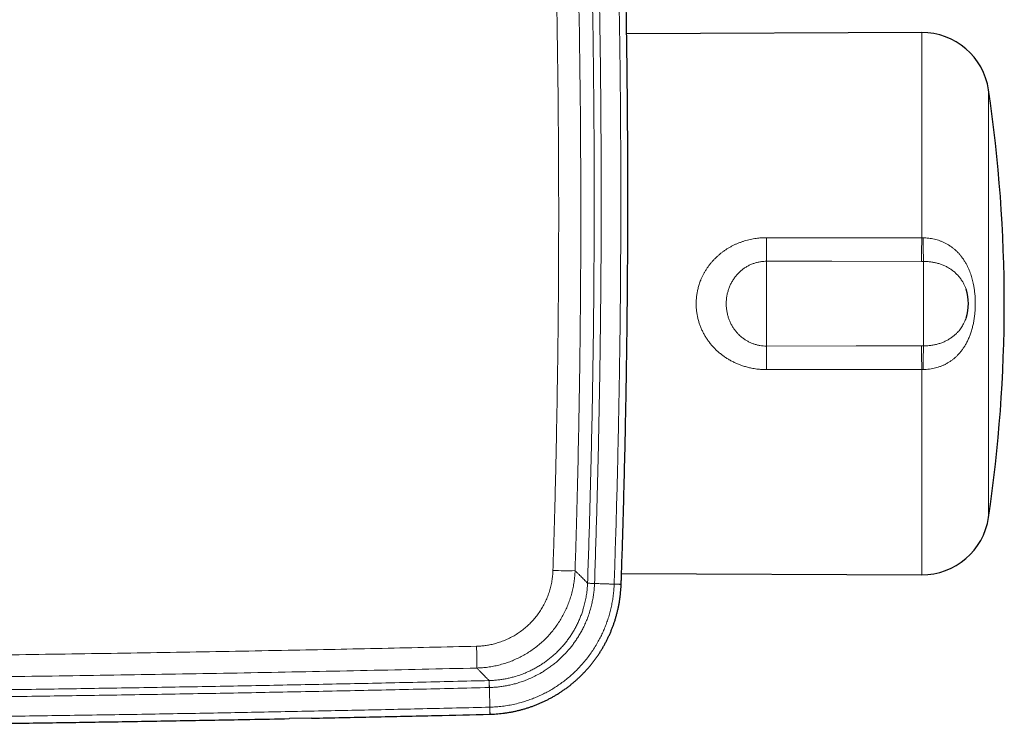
# Model space of a CAD drawing. Header units: millimetres. Extents: x 8 to 830, y 12 to 1725.
# Tile 16 of 256: x 501 to 589, y 751 to 814. Entities that reach past the tile are written whole.
import ezdxf

# ---------------------------------------------------------------- set-up
doc = ezdxf.new("R2010")
doc.units = ezdxf.units.MM

msp = doc.modelspace()

# ---------------------------------------------------------------- linework, layer by layer
at = {"color": 7, "linetype": 'Continuous', "lineweight": 30}
for p, q in [((581.535, 812.642), (555.233, 812.528)), ((554.775, 764.416), (581.535, 764.299)), ((554.742, 763.446), (554.743, 763.456)), ((527.156, 751.524), (525.165, 751.483)), ((543.042, 751.876), (543.053, 751.876))]:
    msp.add_line(p, q, dxfattribs=at)
at = {"color": 8, "linetype": 'Continuous', "lineweight": 0}
for p, q in [((581.535, 794.333), (581.535, 812.642)), ((587.496, 807.522), (587.496, 769.42)), ((567.713, 794.353), (581.535, 794.333)), ((581.535, 794.333), (581.653, 794.334)), ((567.7, 792.25), (567.7, 784.691)), ((581.7, 792.237), (581.522, 792.237)), ((581.7, 792.237), (581.7, 784.705)), ((581.522, 784.705), (581.7, 784.705)), ((581.535, 782.608), (567.713, 782.589)), ((581.653, 782.608), (581.535, 782.608)), ((581.535, 764.299), (581.535, 782.608)), ((551.744, 763.551), (551.745, 763.56)), ((551.745, 763.56), (552.367, 763.539)), ((554.116, 763.478), (554.743, 763.456)), ((542.969, 754.875), (542.984, 754.253)), ((542.969, 754.875), (542.979, 754.875)), ((543.027, 752.503), (543.042, 751.876))]:
    msp.add_line(p, q, dxfattribs=at)
at = {"color": 8, "linetype": 'Continuous', "lineweight": 0, "flags": 128}
for points in [[(581.522, 792.237), (573.522, 792.245), (567.7, 792.25)], [(567.7, 784.691), (575.699, 784.699), (581.522, 784.705)], [(551.744, 763.551), (551.75, 763.551), (551.764, 763.55), (551.786, 763.549), (551.816, 763.548), (551.854, 763.547), (551.898, 763.545), (551.95, 763.543), (552.008, 763.541), (552.071, 763.539), (552.139, 763.537), (552.212, 763.534), (552.288, 763.531), (552.366, 763.528)], [(554.116, 763.468), (554.197, 763.465), (554.275, 763.462), (554.35, 763.46), (554.42, 763.457), (554.485, 763.455), (554.544, 763.453), (554.596, 763.451), (554.641, 763.449), (554.678, 763.448), (554.707, 763.447), (554.728, 763.446), (554.74, 763.446), (554.743, 763.446)], [(542.979, 754.875), (542.979, 754.87), (542.979, 754.856), (542.98, 754.834), (542.98, 754.804), (542.981, 754.766), (542.983, 754.721), (542.984, 754.67), (542.985, 754.612), (542.987, 754.549), (542.989, 754.48), (542.991, 754.408), (542.992, 754.332), (542.994, 754.253)], [(543.037, 752.503), (543.039, 752.422), (543.041, 752.344), (543.043, 752.269), (543.044, 752.199), (543.046, 752.134), (543.048, 752.075), (543.049, 752.023), (543.05, 751.978), (543.051, 751.94), (543.052, 751.911), (543.052, 751.891), (543.053, 751.879), (543.053, 751.876)]]:
    msp.add_lwpolyline(points, dxfattribs=at)
at = {"color": 7, "linetype": 'Continuous', "lineweight": 30}
for centre, radius, start, end in [((581.561, 806.642), 6, 8.42681, 90.25), ((458.9, 788.471), 130, 351.57319, 8.42681), ((581.7, 788.471), 4, 341.30842, 18.7244), ((581.561, 770.299), 6, 269.75, 351.57319)]:
    msp.add_arc(centre, radius, start, end, dxfattribs=at)
at = {"color": 8, "linetype": 'Continuous', "lineweight": 0}
for centre, radius, start, end in [((351.276, 794.649), 216.437, 359.36499, 359.92164), ((361.348, 794.659), 220.186, 359.3695, 359.91511), ((644.014, 794.66), 62.361, 180.2997, 182.22682), ((351.266, 782.293), 216.447, 0.07836, 0.63499), ((361.348, 782.282), 220.186, 0.08489, 0.6305), ((644.014, 782.282), 62.361, 177.77317, 179.7003), ((549.818, 786.144), 21.482, 266.91731, 272.17891), ((485.751, 756.212), 56.125, 359.77425, 1.75817)]:
    msp.add_arc(centre, radius, start, end, dxfattribs=at)
for points, knots in [([(554.116, 763.478), (554.147, 764.413), (554.215, 766.414), (554.307, 769.481), (554.393, 772.679), (554.469, 775.878), (554.534, 779.077), (554.59, 782.276), (554.635, 785.476), (554.67, 788.676), (554.694, 791.876), (554.709, 795.075), (554.714, 799.107), (554.699, 803.972), (554.648, 809.669), (554.565, 815.366), (554.468, 820.164), (554.372, 824.064), (554.289, 827.067), (554.198, 830.069), (554.129, 832.07), (554.095, 833.071)], [0, 0, 0, 0, 0.040319, 0.086283, 0.132247, 0.178213, 0.22418, 0.270152, 0.316124, 0.362097, 0.408071, 0.454035, 0.5, 0.581851, 0.663705, 0.745545, 0.827388, 0.87054, 0.913693, 0.956846, 1, 1, 1, 1]), ([(551.745, 763.56), (551.779, 764.588), (551.849, 766.645), (551.94, 769.729), (552.023, 772.814), (552.096, 775.899), (552.16, 778.985), (552.214, 782.071), (552.258, 785.157), (552.299, 788.812), (552.33, 793.037), (552.341, 797.299), (552.336, 801.028), (552.321, 804.225), (552.296, 807.421), (552.26, 810.617), (552.215, 813.813), (552.159, 817.01), (552.092, 820.206), (552.016, 823.402), (551.929, 826.598), (551.833, 829.793), (551.76, 831.922), (551.724, 832.987)], [0, 0, 0, 0, 0.044438, 0.088878, 0.133317, 0.17776, 0.222203, 0.266649, 0.311095, 0.355542, 0.424588, 0.493633, 0.539665, 0.585694, 0.631725, 0.677756, 0.72379, 0.769825, 0.815862, 0.861901, 0.907941, 0.95397, 1, 1, 1, 1]), ([(552.345, 833.009), (552.382, 831.943), (552.455, 829.813), (552.551, 826.616), (552.638, 823.418), (552.714, 820.221), (552.781, 817.023), (552.837, 813.825), (552.882, 810.627), (552.918, 807.428), (552.943, 804.229), (552.958, 801.03), (552.963, 797.832), (552.957, 794.633), (552.941, 791.435), (552.915, 788.274), (552.88, 785.149), (552.836, 782.062), (552.782, 778.974), (552.718, 775.887), (552.645, 772.8), (552.562, 769.712), (552.47, 766.625), (552.401, 764.568), (552.367, 763.539)], [0, 0, 0, 0, 0.04603, 0.092059, 0.13809, 0.18412, 0.230153, 0.276186, 0.322221, 0.368257, 0.414296, 0.460335, 0.506365, 0.552395, 0.598426, 0.644458, 0.688897, 0.733336, 0.777777, 0.822219, 0.866663, 0.911107, 0.955554, 1, 1, 1, 1]), ([(548.662, 764.693), (548.719, 766.552), (548.832, 770.269), (548.961, 775.847), (549.062, 781.425), (549.131, 787.005), (549.169, 792.585), (549.175, 798.165), (549.151, 803.744), (549.095, 809.326), (549.009, 814.912), (548.89, 820.501), (548.742, 826.09), (548.617, 829.816), (548.555, 831.678)], [0, 0, 0, 0, 0.083277, 0.166555, 0.249833, 0.333109, 0.416413, 0.499716, 0.582968, 0.666219, 0.749663, 0.833109, 0.916555, 1, 1, 1, 1]), ([(550.527, 831.782), (550.582, 830.153), (550.692, 826.894), (550.826, 822.005), (550.939, 817.115), (551.025, 812.302), (551.088, 807.567), (551.128, 802.909), (551.147, 798.25), (551.143, 793.589), (551.118, 788.928), (551.072, 784.266), (551.003, 779.603), (550.913, 774.939), (550.795, 769.964), (550.691, 766.543), (550.635, 764.677)], [0, 0, 0, 0, 0.072868, 0.145737, 0.218606, 0.291473, 0.360878, 0.430283, 0.499688, 0.569134, 0.638581, 0.708028, 0.777535, 0.847042, 0.916548, 1, 1, 1, 1]), ([(567.713, 782.589), (567.588, 782.59), (567.34, 782.594), (567.008, 782.622), (566.718, 782.659), (566.427, 782.707), (566.095, 782.779), (565.745, 782.875), (565.419, 782.984), (565.117, 783.102), (564.819, 783.236), (564.527, 783.385), (564.242, 783.55), (563.969, 783.728), (563.708, 783.918), (563.46, 784.12), (563.221, 784.335), (562.993, 784.564), (562.776, 784.807), (562.573, 785.062), (562.385, 785.328), (562.212, 785.603), (562.053, 785.89), (561.91, 786.189), (561.784, 786.498), (561.676, 786.813), (561.587, 787.134), (561.517, 787.459), (561.464, 787.805), (561.432, 788.17), (561.426, 788.512), (561.438, 788.839), (561.467, 789.15), (561.518, 789.487), (561.593, 789.835), (561.696, 790.195), (561.814, 790.523), (561.934, 790.802), (562.047, 791.037), (562.17, 791.265), (562.305, 791.489), (562.45, 791.707), (562.606, 791.921), (562.773, 792.129), (562.951, 792.331), (563.136, 792.522), (563.328, 792.705), (563.527, 792.877), (563.734, 793.042), (563.949, 793.199), (564.173, 793.347), (564.405, 793.487), (564.644, 793.617), (564.884, 793.736), (565.126, 793.842), (565.367, 793.937), (565.613, 794.023), (565.864, 794.1), (566.12, 794.167), (566.38, 794.224), (566.644, 794.272), (566.953, 794.314), (567.31, 794.347), (567.578, 794.351), (567.713, 794.353)], [0, 0, 0, 0, 0.0194274, 0.0388548, 0.0519765, 0.0650983, 0.0850407, 0.104983, 0.1219227, 0.1388731, 0.1558126, 0.1730556, 0.1903102, 0.2075528, 0.2242945, 0.2410474, 0.2577886, 0.2748538, 0.2919315, 0.308996, 0.3260268, 0.3430709, 0.360101, 0.37752, 0.394954, 0.4123723, 0.4297053, 0.4470539, 0.4643865, 0.484332, 0.5042775, 0.5177511, 0.5354531, 0.5531722, 0.5708745, 0.5912601, 0.6116461, 0.6254195, 0.6389339, 0.6525184, 0.666103, 0.6799164, 0.6937299, 0.7077747, 0.7218195, 0.7359365, 0.7496804, 0.7634886, 0.7772969, 0.7913146, 0.8053323, 0.8195617, 0.8337911, 0.8480869, 0.8615994, 0.8751671, 0.8887347, 0.9024835, 0.9162322, 0.930165, 0.9440978, 0.9580889, 0.9790052, 1, 1, 1, 1]), ([(581.653, 794.334), (581.738, 794.333), (581.907, 794.332), (582.161, 794.311), (582.414, 794.276), (582.666, 794.226), (582.914, 794.161), (583.159, 794.081), (583.398, 793.985), (583.633, 793.875), (583.86, 793.751), (584.079, 793.612), (584.289, 793.46), (584.477, 793.307), (584.659, 793.14), (584.835, 792.961), (585.023, 792.743), (585.206, 792.502), (585.376, 792.244), (585.517, 792), (585.633, 791.772), (585.732, 791.557), (585.822, 791.336), (585.905, 791.11), (585.979, 790.88), (586.046, 790.645), (586.105, 790.406), (586.165, 790.122), (586.222, 789.79), (586.272, 789.392), (586.305, 788.972), (586.317, 788.542), (586.311, 788.121), (586.286, 787.709), (586.243, 787.298), (586.181, 786.901), (586.103, 786.519), (586.008, 786.153), (585.894, 785.793), (585.761, 785.449), (585.614, 785.127), (585.455, 784.83), (585.292, 784.566), (585.125, 784.33), (584.958, 784.122), (584.782, 783.925), (584.595, 783.74), (584.396, 783.566), (584.184, 783.403), (583.961, 783.252), (583.732, 783.118), (583.498, 783.001), (583.26, 782.899), (583.015, 782.812), (582.762, 782.739), (582.502, 782.681), (582.23, 782.638), (581.947, 782.611), (581.751, 782.609), (581.653, 782.608)], [0, 0, 0, 0, 0.01476, 0.02961, 0.044524, 0.059546, 0.074631, 0.089798, 0.105125, 0.120547, 0.136032, 0.151628, 0.167283, 0.183015, 0.195591, 0.212196, 0.228859, 0.248074, 0.267368, 0.285164, 0.299394, 0.313677, 0.327985, 0.342386, 0.356811, 0.371326, 0.385863, 0.400449, 0.422807, 0.445236, 0.470772, 0.496408, 0.520328, 0.54433, 0.568501, 0.59276, 0.615047, 0.637409, 0.659931, 0.68254, 0.703779, 0.723753, 0.743804, 0.760154, 0.776553, 0.79245, 0.808427, 0.824459, 0.840597, 0.856798, 0.873085, 0.888341, 0.903686, 0.919096, 0.934617, 0.950208, 0.965888, 0.982896, 1, 1, 1, 1]), ([(567.7, 792.25), (567.623, 792.249), (567.47, 792.246), (567.217, 792.22), (566.944, 792.172), (566.651, 792.094), (566.364, 791.989), (566.083, 791.858), (565.813, 791.7), (565.554, 791.517), (565.31, 791.309), (565.083, 791.079), (564.878, 790.829), (564.695, 790.561), (564.533, 790.274), (564.396, 789.975), (564.286, 789.666), (564.201, 789.35), (564.142, 789.024), (564.11, 788.696), (564.106, 788.37), (564.126, 788.048), (564.173, 787.726), (564.246, 787.412), (564.341, 787.112), (564.457, 786.826), (564.597, 786.547), (564.748, 786.3), (564.903, 786.083), (565.058, 785.895), (565.219, 785.723), (565.387, 785.566), (565.574, 785.411), (565.789, 785.258), (566.035, 785.111), (566.294, 784.983), (566.562, 784.878), (566.838, 784.795), (567.12, 784.736), (567.408, 784.698), (567.602, 784.694), (567.7, 784.691)], [0, 0, 0, 0, 0.019727, 0.039548, 0.065343, 0.091345, 0.117663, 0.144409, 0.17144, 0.198686, 0.226599, 0.254736, 0.282471, 0.310415, 0.339003, 0.367811, 0.395641, 0.423668, 0.45231, 0.481162, 0.508549, 0.536119, 0.564268, 0.592618, 0.619059, 0.645669, 0.672542, 0.699777, 0.720792, 0.741829, 0.762842, 0.782114, 0.801385, 0.825985, 0.850585, 0.875603, 0.900621, 0.925237, 0.949853, 0.974927, 1, 1, 1, 1]), ([(585.487, 789.755), (585.47, 789.804), (585.422, 789.943), (585.326, 790.162), (585.188, 790.421), (585.024, 790.675), (584.832, 790.918), (584.621, 791.142), (584.388, 791.35), (584.136, 791.536), (583.871, 791.7), (583.593, 791.842), (583.298, 791.965), (582.993, 792.065), (582.68, 792.143), (582.361, 792.198), (582.033, 792.232), (581.811, 792.235), (581.7, 792.237)], [0, 0, 0, 0, 0.032199, 0.090444, 0.149076, 0.217188, 0.281846, 0.346953, 0.413445, 0.480414, 0.544227, 0.608918, 0.674057, 0.740121, 0.803929, 0.868653, 0.933846, 1, 1, 1, 1]), ([(581.7, 784.705), (581.783, 784.706), (581.95, 784.707), (582.226, 784.728), (582.526, 784.769), (582.849, 784.838), (583.168, 784.931), (583.473, 785.046), (583.761, 785.182), (584.032, 785.338), (584.29, 785.516), (584.522, 785.707), (584.711, 785.892), (584.862, 786.062), (584.99, 786.224), (585.108, 786.395), (585.222, 786.583), (585.328, 786.788), (585.419, 786.993), (585.467, 787.13), (585.487, 787.189)], [0, 0, 0, 0, 0.049492, 0.099194, 0.164385, 0.230053, 0.297221, 0.364902, 0.429179, 0.493894, 0.559978, 0.62653, 0.684304, 0.728005, 0.771706, 0.815976, 0.860246, 0.91062, 0.961371, 1, 1, 1, 1]), ([(541.85, 757.934), (541.979, 757.939), (542.236, 757.949), (542.62, 757.991), (543.029, 758.057), (543.46, 758.155), (543.91, 758.29), (544.351, 758.454), (544.78, 758.647), (545.194, 758.869), (545.592, 759.118), (545.973, 759.395), (546.336, 759.697), (546.677, 760.022), (546.995, 760.369), (547.289, 760.738), (547.558, 761.126), (547.8, 761.533), (548.015, 761.954), (548.2, 762.388), (548.355, 762.834), (548.48, 763.29), (548.573, 763.754), (548.638, 764.222), (548.654, 764.536), (548.662, 764.693)], [0, 0, 0, 0, 0.036481, 0.07299, 0.109471, 0.153749, 0.198178, 0.242657, 0.287085, 0.331363, 0.375734, 0.420257, 0.464832, 0.509355, 0.553726, 0.598255, 0.642938, 0.687673, 0.732356, 0.776886, 0.821407, 0.866079, 0.910804, 0.955478, 1, 1, 1, 1]), ([(550.635, 764.677), (550.626, 764.51), (550.61, 764.173), (550.548, 763.671), (550.461, 763.172), (550.346, 762.679), (550.204, 762.194), (550.036, 761.718), (549.84, 761.253), (549.617, 760.798), (549.369, 760.356), (549.097, 759.928), (548.802, 759.517), (548.486, 759.124), (548.147, 758.751), (547.788, 758.397), (547.409, 758.063), (547.012, 757.751), (546.598, 757.462), (546.171, 757.197), (545.729, 756.957), (545.274, 756.742), (544.807, 756.553), (544.33, 756.39), (543.846, 756.253), (543.357, 756.145), (542.865, 756.065), (542.372, 756.011), (542.041, 755.997), (541.876, 755.991)], [0, 0, 0, 0, 0.0370694, 0.0742554, 0.1115004, 0.1487451, 0.1859304, 0.2229994, 0.2600995, 0.2973171, 0.3345944, 0.3718715, 0.4090886, 0.4461885, 0.4831662, 0.5202604, 0.557414, 0.5945675, 0.6316617, 0.6686394, 0.7055305, 0.742537, 0.7796024, 0.8166679, 0.8536748, 0.8905662, 0.9270348, 0.9635313, 1, 1, 1, 1]), ([(550.635, 764.677), (550.697, 764.614), (550.822, 764.489), (550.991, 764.319), (551.145, 764.164), (551.294, 764.014), (551.435, 763.872), (551.561, 763.745), (551.667, 763.638), (551.719, 763.586), (551.745, 763.56)], [0, 0, 0, 0, 0.112806, 0.225612, 0.338436, 0.451261, 0.588429, 0.725596, 0.862798, 1, 1, 1, 1]), ([(542.979, 754.875), (543.105, 754.88), (543.358, 754.89), (543.736, 754.924), (544.114, 754.973), (544.487, 755.039), (544.854, 755.119), (545.257, 755.225), (545.698, 755.363), (546.171, 755.542), (546.597, 755.731), (546.978, 755.923), (547.311, 756.11), (547.632, 756.308), (547.942, 756.517), (548.243, 756.739), (548.538, 756.976), (548.824, 757.226), (549.103, 757.492), (549.37, 757.769), (549.623, 758.056), (549.86, 758.349), (550.083, 758.649), (550.294, 758.958), (550.494, 759.28), (550.681, 759.611), (550.856, 759.954), (551.016, 760.305), (551.159, 760.656), (551.284, 761.005), (551.406, 761.393), (551.52, 761.829), (551.619, 762.312), (551.685, 762.762), (551.726, 763.175), (551.738, 763.425), (551.744, 763.551)], [0, 0, 0, 0, 0.027874, 0.055873, 0.083872, 0.111996, 0.139423, 0.166851, 0.204063, 0.241304, 0.278516, 0.306942, 0.335368, 0.362795, 0.390222, 0.41784, 0.445458, 0.473677, 0.501895, 0.530322, 0.558748, 0.586188, 0.613627, 0.641257, 0.668887, 0.697119, 0.72535, 0.75379, 0.782229, 0.808993, 0.835757, 0.872036, 0.908344, 0.944624, 0.972312, 1, 1, 1, 1]), ([(552.366, 763.528), (552.366, 763.528), (552.362, 763.406), (552.348, 763.163), (552.311, 762.772), (552.253, 762.358), (552.172, 761.922), (552.064, 761.455), (551.924, 760.961), (551.753, 760.464), (551.563, 760.001), (551.373, 759.596), (551.178, 759.227), (550.984, 758.89), (550.779, 758.565), (550.563, 758.252), (550.336, 757.951), (550.115, 757.679), (549.902, 757.434), (549.652, 757.164), (549.343, 756.858), (548.99, 756.545), (548.648, 756.268), (548.32, 756.023), (547.98, 755.792), (547.59, 755.553), (547.162, 755.317), (546.696, 755.092), (546.253, 754.907), (545.823, 754.752), (545.417, 754.625), (545.012, 754.517), (544.612, 754.429), (544.21, 754.36), (543.807, 754.307), (543.402, 754.27), (543.13, 754.257), (542.994, 754.253), (542.994, 754.253)], [0, 0, 0, 0, 0.000004, 0.02521, 0.050417, 0.080968, 0.111536, 0.142088, 0.179876, 0.217662, 0.250453, 0.283244, 0.309997, 0.33676, 0.363512, 0.389412, 0.415324, 0.441227, 0.46184, 0.482453, 0.517098, 0.551745, 0.57984, 0.607935, 0.636299, 0.664664, 0.702456, 0.737078, 0.771699, 0.801518, 0.831338, 0.859688, 0.888037, 0.915943, 0.943932, 0.971922, 0.999996, 1, 1, 1, 1]), ([(543.037, 752.503), (543.037, 752.503), (543.224, 752.508), (543.6, 752.527), (544.161, 752.583), (544.719, 752.667), (545.272, 752.778), (545.789, 752.909), (546.27, 753.055), (546.716, 753.21), (547.155, 753.384), (547.591, 753.578), (548.022, 753.792), (548.448, 754.026), (548.863, 754.278), (549.266, 754.547), (549.657, 754.833), (550.035, 755.135), (550.399, 755.452), (550.764, 755.798), (551.127, 756.174), (551.485, 756.583), (551.823, 757.009), (552.14, 757.45), (552.436, 757.905), (552.698, 758.353), (552.929, 758.792), (553.131, 759.22), (553.315, 759.655), (553.483, 760.102), (553.633, 760.56), (553.765, 761.028), (553.877, 761.501), (553.969, 761.983), (554.04, 762.473), (554.091, 762.97), (554.11, 763.302), (554.116, 763.468), (554.116, 763.468)], [0, 0, 0, 0, 0.000003, 0.032791, 0.065638, 0.098506, 0.131354, 0.164142, 0.191622, 0.219125, 0.246629, 0.274109, 0.302385, 0.330687, 0.358989, 0.387266, 0.415388, 0.443536, 0.471684, 0.499806, 0.531357, 0.56298, 0.594639, 0.626299, 0.657921, 0.689472, 0.716981, 0.744513, 0.772045, 0.799554, 0.82786, 0.856192, 0.884525, 0.912831, 0.941881, 0.970946, 0.999997, 1, 1, 1, 1]), ([(552.367, 763.539), (552.366, 763.535), (552.366, 763.532), (552.366, 763.528), (552.366, 763.528)], [0, 0, 0, 0, 0.9943, 1, 1, 1, 1]), ([(554.116, 763.468), (554.008, 763.472), (553.793, 763.479), (553.465, 763.49), (553.158, 763.501), (552.875, 763.511), (552.619, 763.52), (552.45, 763.525), (552.366, 763.528)], [0, 0, 0, 0, 0.1859416, 0.3729204, 0.5603062, 0.7074233, 0.8540888, 1, 1, 1, 1]), ([(554.116, 763.468), (554.116, 763.468), (554.116, 763.471), (554.116, 763.475), (554.116, 763.478)], [0, 0, 0, 0, 0.005987, 1, 1, 1, 1]), ([(459.503, 756.829), (461.5, 756.835), (467.186, 756.854), (476.562, 756.918), (487.06, 757.012), (496.986, 757.126), (506.341, 757.254), (515.695, 757.403), (524.731, 757.567), (533.45, 757.743), (539.05, 757.87), (541.85, 757.934)], [0, 0, 0, 0, 0.072732, 0.2071398, 0.341547, 0.4551444, 0.5687422, 0.6823399, 0.7959373, 0.8979686, 1, 1, 1, 1]), ([(541.876, 755.991), (538.621, 755.917), (532.11, 755.77), (522.342, 755.578), (512.574, 755.407), (502.806, 755.259), (493.087, 755.135), (483.419, 755.033), (473.801, 754.955), (465.765, 754.905), (460.934, 754.889), (459.31, 754.884)], [0, 0, 0, 0, 0.118311, 0.236622, 0.354933, 0.473244, 0.591555, 0.708036, 0.824518, 0.941001, 1, 1, 1, 1]), ([(542.969, 754.875), (542.943, 754.901), (542.892, 754.953), (542.788, 755.06), (542.662, 755.188), (542.524, 755.33), (542.377, 755.48), (542.225, 755.635), (542.06, 755.803), (541.938, 755.928), (541.876, 755.991)], [0, 0, 0, 0, 0.137638, 0.275275, 0.412947, 0.550618, 0.662955, 0.775291, 0.887645, 1, 1, 1, 1]), ([(542.984, 754.253), (540.851, 754.203), (536.586, 754.101), (530.188, 753.962), (523.79, 753.833), (517.392, 753.713), (510.993, 753.604), (504.595, 753.504), (498.196, 753.415), (491.797, 753.335), (485.398, 753.266), (478.998, 753.206), (472.599, 753.156), (466.2, 753.118), (461.709, 753.095), (459.351, 753.088), (459.126, 753.087)], [0, 0, 0, 0, 0.076304, 0.152608, 0.228912, 0.305217, 0.381522, 0.457826, 0.53413, 0.610435, 0.686739, 0.763043, 0.839348, 0.915652, 0.991957, 1, 1, 1, 1]), ([(459.19, 753.71), (459.392, 753.71), (461.728, 753.717), (466.196, 753.74), (472.595, 753.779), (478.993, 753.828), (485.391, 753.888), (491.789, 753.957), (498.187, 754.037), (504.585, 754.126), (510.983, 754.226), (517.381, 754.335), (523.778, 754.455), (530.175, 754.584), (536.572, 754.723), (540.837, 754.825), (542.969, 754.875)], [0, 0, 0, 0, 0.007258, 0.083622, 0.159987, 0.236352, 0.312717, 0.389081, 0.465446, 0.541811, 0.618176, 0.694541, 0.770905, 0.84727, 0.923636, 1, 1, 1, 1]), ([(542.994, 754.253), (542.994, 754.253), (542.991, 754.253), (542.987, 754.253), (542.984, 754.253)], [0, 0, 0, 0, 0.005742, 1, 1, 1, 1]), ([(543.037, 752.503), (543.034, 752.611), (543.029, 752.826), (543.021, 753.155), (543.014, 753.462), (543.007, 753.744), (543.001, 754.001), (542.996, 754.169), (542.994, 754.253)], [0, 0, 0, 0, 0.185942, 0.37292, 0.560306, 0.707423, 0.854089, 1, 1, 1, 1]), ([(458.946, 751.338), (459.83, 751.34), (462.847, 751.349), (467.998, 751.377), (474.398, 751.419), (480.797, 751.471), (487.197, 751.534), (493.597, 751.606), (499.996, 751.688), (506.396, 751.781), (512.795, 751.883), (519.047, 751.993), (525.152, 752.109), (531.111, 752.231), (537.069, 752.362), (541.041, 752.456), (543.027, 752.503)], [0, 0, 0, 0, 0.031538, 0.1076463, 0.1837548, 0.2598639, 0.3359731, 0.4120814, 0.4881904, 0.5642996, 0.6404078, 0.7165163, 0.7873868, 0.8582575, 0.9291287, 1, 1, 1, 1]), ([(543.027, 752.503), (543.03, 752.503), (543.033, 752.503), (543.037, 752.503), (543.037, 752.503)], [0, 0, 0, 0, 0.993961, 1, 1, 1, 1])]:
    msp.add_open_spline(points, degree=3, knots=knots, dxfattribs=at)
at = {"color": 7, "linetype": 'Continuous', "lineweight": 30}
for points, knots in [([(554.743, 763.456), (554.748, 763.592), (554.785, 764.634), (554.847, 766.58), (554.929, 769.299), (555.003, 772.02), (555.07, 774.745), (555.13, 777.472), (555.182, 780.199), (555.227, 782.926), (555.264, 785.653), (555.294, 788.38), (555.317, 791.108), (555.332, 793.835), (555.339, 796.563), (555.339, 799.29), (555.332, 802.017), (555.317, 804.745), (555.295, 807.472), (555.265, 810.199), (555.228, 812.927), (555.184, 815.654), (555.132, 818.381), (555.073, 821.107), (555.006, 823.834), (554.932, 826.56), (554.849, 829.286), (554.779, 831.464), (554.734, 832.733), (554.721, 833.093)], [0, 0, 0, 0, 0.005853, 0.044884, 0.083901, 0.122992, 0.162151, 0.201309, 0.240467, 0.279624, 0.318782, 0.35794, 0.397098, 0.436257, 0.475417, 0.514575, 0.553733, 0.592891, 0.63205, 0.671209, 0.710368, 0.749527, 0.788686, 0.827844, 0.867001, 0.90616, 0.945321, 0.984472, 1, 1, 1, 1]), ([(543.053, 751.877), (543.133, 751.879), (543.314, 751.884), (543.593, 751.901), (543.89, 751.925), (544.187, 751.957), (544.483, 751.996), (544.778, 752.043), (545.072, 752.097), (545.363, 752.159), (545.653, 752.227), (545.942, 752.303), (546.23, 752.387), (546.516, 752.477), (546.8, 752.575), (547.081, 752.679), (547.358, 752.79), (547.632, 752.908), (547.902, 753.032), (548.169, 753.163), (548.433, 753.301), (548.694, 753.445), (548.952, 753.597), (549.207, 753.755), (549.457, 753.919), (549.704, 754.09), (549.946, 754.266), (550.183, 754.449), (550.415, 754.636), (550.642, 754.829), (550.864, 755.028), (551.081, 755.232), (551.293, 755.442), (551.5, 755.657), (551.702, 755.878), (551.899, 756.103), (552.089, 756.334), (552.274, 756.568), (552.453, 756.807), (552.625, 757.05), (552.791, 757.297), (552.951, 757.548), (553.105, 757.804), (553.253, 758.064), (553.394, 758.328), (553.53, 758.595), (553.658, 758.866), (553.78, 759.14), (553.894, 759.416), (554.001, 759.693), (554.101, 759.973), (554.194, 760.255), (554.28, 760.54), (554.359, 760.828), (554.431, 761.119), (554.497, 761.412), (554.554, 761.706), (554.605, 762.002), (554.648, 762.298), (554.684, 762.594), (554.711, 762.89), (554.732, 763.174), (554.739, 763.359), (554.743, 763.446)], [0, 0, 0, 0, 0.013386, 0.029828, 0.046287, 0.06276, 0.079245, 0.095736, 0.112259, 0.128643, 0.145068, 0.161558, 0.178096, 0.194661, 0.211233, 0.227784, 0.244295, 0.260746, 0.277116, 0.293467, 0.309913, 0.326401, 0.342918, 0.359456, 0.376003, 0.392548, 0.409077, 0.425582, 0.442054, 0.458473, 0.474885, 0.491334, 0.507809, 0.524303, 0.540807, 0.557317, 0.57382, 0.590311, 0.606781, 0.62323, 0.639627, 0.656012, 0.672469, 0.688978, 0.705523, 0.722084, 0.738639, 0.755167, 0.771648, 0.788063, 0.804413, 0.820783, 0.837226, 0.853725, 0.870262, 0.886822, 0.903388, 0.919937, 0.936454, 0.952922, 0.969312, 0.985663, 1, 1, 1, 1]), ([(458.881, 750.709), (459.569, 750.711), (462.096, 750.719), (466.462, 750.741), (471.981, 750.775), (477.5, 750.816), (483.018, 750.865), (488.535, 750.921), (494.051, 750.984), (499.565, 751.055), (505.079, 751.134), (510.595, 751.219), (516.112, 751.313), (520.966, 751.401), (523.981, 751.46), (525.157, 751.484)], [0, 0, 0, 0, 0.03113, 0.114377, 0.197641, 0.280912, 0.364176, 0.447425, 0.530648, 0.613837, 0.697031, 0.780259, 0.863511, 0.946777, 1, 1, 1, 1]), ([(527.148, 751.523), (528.987, 751.561), (532.665, 751.637), (537.963, 751.755), (541.422, 751.838), (543.042, 751.876)], [0, 0, 0, 0, 0.347126, 0.694179, 1, 1, 1, 1])]:
    msp.add_open_spline(points, degree=3, knots=knots, dxfattribs=at)

doc.saveas('drawing.dxf')
